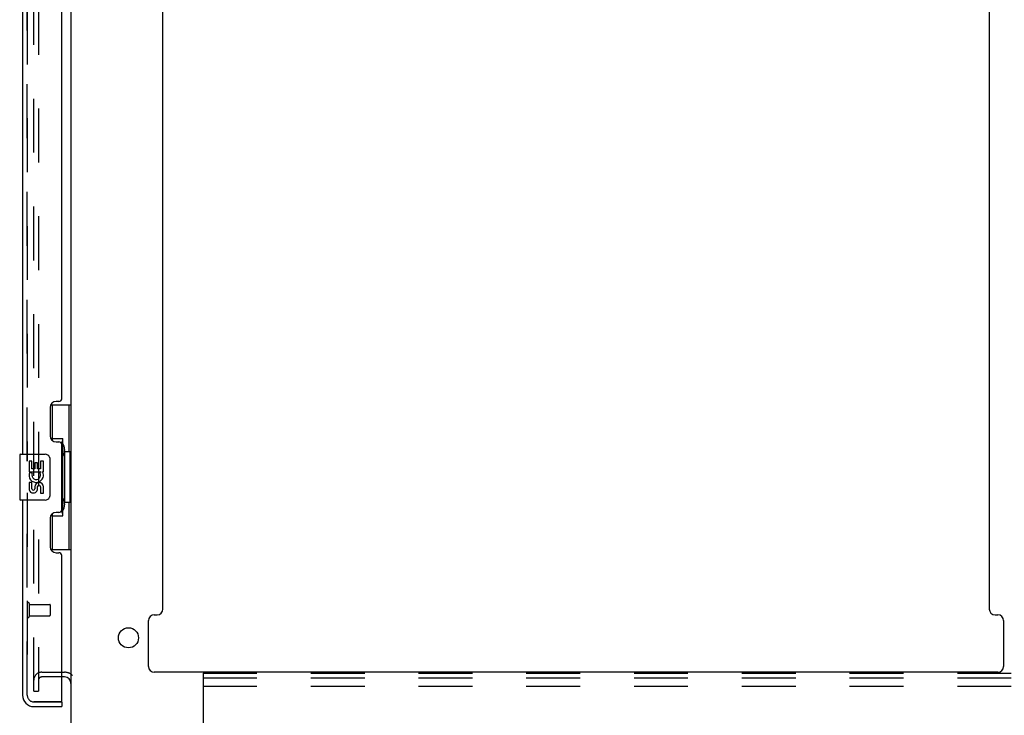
# Model space of a CAD drawing. Header units: inches. Extents: x 0 to 213, y 0 to 138.
# Tile 28 of 38: x 118 to 140, y 9 to 24. Entities that reach past the tile are written whole.
import ezdxf

# ---------------------------------------------------------------- set-up
doc = ezdxf.new("R2010")
doc.units = ezdxf.units.IN
doc.header["$LTSCALE"] = 11.736377
doc.header["$MEASUREMENT"] = 0
doc.linetypes.add('HIDDEN', pattern=[0.2, 0.1, -0.1])
doc.layers.get('0').update_dxf_attribs({"linetype": 'CONTINUOUS'})
for name, color, linetype in [('DEFAULT_2', 8, 'HIDDEN'), ('MASTER_DOOR_ASSEMBLY', 7, 'CONTINUOUS'), ('SLAVE_DOOR_ASSEMBLY', 7, 'CONTINUOUS')]:
    doc.layers.add(name, color=color, linetype=linetype)

msp = doc.modelspace()

# ---------------------------------------------------------------- linework, layer by layer
at = {"color": 3, "linetype": 'Continuous'}
for p, q in [((119.584, 8.061), (119.584, 86.593)), ((121.584, 11.082), (121.584, 34.414)), ((139.584, 34.414), (139.584, 11.082)), ((121.397, 10.957), (121.459, 10.957)), ((139.709, 10.957), (139.771, 10.957)), ((121.272, 9.832), (121.272, 10.832)), ((139.896, 10.832), (139.896, 9.832)), ((139.771, 9.707), (121.397, 9.707)), ((119.441, 9.603), (119.38, 9.603))]:
    msp.add_line(p, q, dxfattribs=at)
at = {"color": 7, "linetype": 'Continuous'}
msp.add_line((119.544, 9.561), (119.544, 9.561), dxfattribs=at)
at = {"color": 3, "linetype": 'Continuous'}
msp.add_circle((120.834, 10.457), 0.219, dxfattribs=at)
for centre, radius, start, end in [((121.397, 10.832), 0.125, 90, 180), ((121.459, 11.082), 0.125, 270, 360), ((139.709, 11.082), 0.125, 180, 270), ((139.771, 10.832), 0.125, 0, 90), ((121.397, 9.832), 0.125, 180, 270), ((139.771, 9.832), 0.125, 270, 360), ((119.441, 9.461), 0.142, 0, 90)]:
    msp.add_arc(centre, radius, start, end, dxfattribs=at)
at = {"layer": 'DEFAULT_2', "color": 8, "linetype": 'HIDDEN'}
for p, q in [((118.771, 9.291), (118.771, 85.364)), ((118.875, 85.364), (118.875, 9.291)), ((118.945, 9.707), (119.441, 9.707)), ((122.459, 9.686), (141.459, 9.686)), ((122.459, 9.686), (122.459, 8.061)), ((119.38, 9.603), (118.945, 9.603)), ((122.459, 9.582), (141.459, 9.582)), ((118.771, 9.291), (118.875, 9.291)), ((122.459, 9.405), (141.459, 9.405))]:
    msp.add_line(p, q, dxfattribs=at)
for centre, radius, start, end in [((118.945, 9.533), 0.174, 90, 180), ((119.441, 9.461), 0.246, 44.2241, 90), ((118.945, 9.533), 0.07, 90, 180)]:
    msp.add_arc(centre, radius, start, end, dxfattribs=at)
at = {"layer": 'MASTER_DOOR_ASSEMBLY', "color": 8, "linetype": 'HIDDEN'}
for p, q in [((118.63, 14.302), (118.63, 35.859)), ((118.63, 9.204), (118.63, 13.612)), ((119.36, 9.061), (118.772, 9.061))]:
    msp.add_line(p, q, dxfattribs=at)
msp.add_arc((118.772, 9.204), 0.142, 180, 270, dxfattribs=at)
at = {"layer": 'SLAVE_DOOR_ASSEMBLY', "color": 8, "linetype": 'HIDDEN'}
for p, q in [((118.63, 35.859), (118.63, 14.302)), ((118.63, 13.612), (118.63, 9.204)), ((118.673, 11.203), (118.673, 10.919)), ((118.673, 11.185), (119.12, 11.185)), ((119.13, 11.175), (119.13, 10.947)), ((118.673, 10.937), (119.12, 10.937)), ((118.772, 9.061), (119.36, 9.061))]:
    msp.add_line(p, q, dxfattribs=at)
at = {"layer": 'SLAVE_DOOR_ASSEMBLY', "color": 3, "linetype": 'Continuous'}
for p, q in [((118.526, 35.704), (118.526, 14.457)), ((119.38, 15.665), (119.38, 34.496)), ((119.13, 15.475), (119.13, 14.855)), ((119.32, 15.605), (119.26, 15.605)), ((119.26, 14.725), (119.32, 14.725)), ((119.38, 13.25), (119.38, 14.665)), ((118.526, 13.457), (118.526, 9.204)), ((119.32, 13.19), (119.26, 13.19)), ((119.13, 13.06), (119.13, 12.44)), ((119.26, 12.31), (119.32, 12.31)), ((119.38, 9.081), (119.38, 12.25)), ((118.772, 8.957), (119.38, 8.957))]:
    msp.add_line(p, q, dxfattribs=at)
at = {"layer": 'SLAVE_DOOR_ASSEMBLY', "color": 7, "linetype": 'Continuous'}
for p, q in [((119.143, 15.532), (119.584, 15.532)), ((119.18, 14.752), (119.18, 15.532)), ((119.545, 14.507), (119.545, 15.532)), ((119.18, 14.797), (119.407, 14.797)), ((119.407, 13.117), (119.407, 14.797)), ((118.466, 14.442), (118.466, 13.472)), ((118.481, 14.457), (119.021, 14.457)), ((119.444, 14.558), (119.444, 14.538)), ((119.566, 14.507), (119.444, 14.507)), ((119.444, 14.507), (119.444, 13.407)), ((119.566, 13.407), (119.566, 14.507)), ((118.732, 14.303), (118.669, 14.303)), ((118.669, 14.303), (118.669, 14.073)), ((118.732, 14.136), (118.732, 14.303)), ((118.855, 14.272), (118.794, 14.272)), ((118.794, 14.272), (118.794, 14.136)), ((118.855, 14.136), (118.855, 14.272)), ((118.983, 14.303), (118.92, 14.303)), ((118.92, 14.303), (118.92, 14.136)), ((118.983, 14.073), (118.983, 14.303)), ((119.121, 14.357), (119.121, 13.557)), ((118.669, 14.073), (118.93, 14.073)), ((118.739, 14.037), (118.682, 14.062)), ((118.794, 14.136), (118.732, 14.136)), ((118.92, 14.136), (118.855, 14.136)), ((118.93, 14.073), (118.903, 14.053)), ((118.965, 14.073), (118.983, 14.073)), ((118.732, 13.842), (118.669, 13.842)), ((118.669, 13.842), (118.669, 13.706)), ((118.732, 13.706), (118.732, 13.842)), ((118.794, 13.748), (118.794, 13.706)), ((118.855, 13.685), (118.855, 13.754)), ((118.92, 13.748), (118.92, 13.611)), ((118.983, 13.611), (118.983, 13.748)), ((118.92, 13.611), (118.983, 13.611)), ((119.021, 13.457), (118.481, 13.457)), ((119.566, 13.407), (119.444, 13.407)), ((119.444, 13.377), (119.444, 13.357)), ((119.545, 12.382), (119.545, 13.407)), ((119.18, 12.382), (119.18, 13.162)), ((119.18, 13.117), (119.407, 13.117)), ((119.143, 12.382), (119.584, 12.382)), ((119.36, 9.061), (119.38, 9.061)), ((119.38, 9.061), (119.38, 8.957))]:
    msp.add_line(p, q, dxfattribs=at)
for points in [[(119.371, 14.696), (119.373, 14.7), (119.378, 14.708), (119.383, 14.716), (119.387, 14.723), (119.391, 14.73), (119.395, 14.737), (119.398, 14.743), (119.4, 14.748), (119.402, 14.753), (119.404, 14.758), (119.405, 14.762), (119.406, 14.766), (119.407, 14.77), (119.407, 14.773)], [(119.114, 14.393), (119.116, 14.388), (119.118, 14.382), (119.119, 14.376), (119.12, 14.37), (119.12, 14.364), (119.121, 14.357)], [(119.121, 13.557), (119.12, 13.551), (119.12, 13.545), (119.119, 13.539), (119.118, 13.533), (119.116, 13.527), (119.114, 13.521)], [(119.407, 13.141), (119.407, 13.144), (119.406, 13.148), (119.405, 13.152), (119.404, 13.156), (119.402, 13.161), (119.4, 13.166), (119.398, 13.172), (119.395, 13.178), (119.391, 13.184), (119.387, 13.191), (119.383, 13.198), (119.378, 13.206), (119.373, 13.215), (119.371, 13.218)]]:
    msp.add_lwpolyline(points, dxfattribs=at)
at = {"layer": 'SLAVE_DOOR_ASSEMBLY', "color": 3, "linetype": 'Continuous'}
for centre, radius, start, end in [((119.32, 15.665), 0.06, 270, 360), ((119.26, 15.475), 0.13, 90, 180), ((119.26, 14.855), 0.13, 180, 270), ((119.32, 14.665), 0.06, 0, 90), ((119.26, 13.06), 0.13, 90, 180), ((119.32, 13.25), 0.06, 270, 360), ((119.26, 12.44), 0.13, 180, 270), ((119.32, 12.25), 0.06, 0, 90), ((118.772, 9.204), 0.246, 180, 270), ((119.36, 9.081), 0.02, 270, 360)]:
    msp.add_arc(centre, radius, start, end, dxfattribs=at)
at = {"layer": 'SLAVE_DOOR_ASSEMBLY', "color": 7, "linetype": 'Continuous'}
for centre, radius, start, end in [((118.481, 14.442), 0.015, 90, 180), ((119.021, 14.357), 0.1, 21.205, 90), ((118.826, 13.999), 0.157, 156.5966, 341.8791), ((118.826, 13.999), 0.0943, 156.5966, 35.1122), ((118.826, 13.999), 0.157, 25.737, 27.8532), ((118.829, 13.999), 0.154, 341.4199, 26.1963), ((118.889, 13.748), 0.0943, 0, 180), ((118.889, 13.743), 0.0362, 83.4285, 161.7628), ((118.889, 13.748), 0.0314, 0, 81.2295), ((118.763, 13.706), 0.0943, 180, 248.6704), ((118.763, 13.706), 0.0943, 248.6999, 347.4338), ((118.763, 13.706), 0.0314, 180, 0.0485), ((119.021, 13.557), 0.1, 270, 338.7946), ((118.481, 13.472), 0.015, 180, 270)]:
    msp.add_arc(centre, radius, start, end, dxfattribs=at)
at = {"layer": 'SLAVE_DOOR_ASSEMBLY', "color": 8, "linetype": 'HIDDEN'}
for centre, radius, start, end in [((118.651, 11.203), 0.0215, 0, 180), ((119.12, 11.175), 0.01, 0, 90), ((119.12, 10.947), 0.01, 270, 360), ((118.651, 10.919), 0.0215, 180, 360), ((118.772, 9.204), 0.142, 180, 270)]:
    msp.add_arc(centre, radius, start, end, dxfattribs=at)
at = {"layer": 'SLAVE_DOOR_ASSEMBLY', "color": 7, "linetype": 'Continuous'}
for centre, start_param, end_param in [((119.34, 14.548), -1.51401, -0.699287), ((119.34, 14.548), -2.442306, -1.627583), ((119.34, 13.367), -1.51401, -0.699287), ((119.34, 13.367), -2.442306, -1.627583)]:
    msp.add_ellipse(centre, major_axis=(0, 0.18), ratio=0.579493, start_param=start_param, end_param=end_param, dxfattribs=at)

doc.saveas('drawing.dxf')
